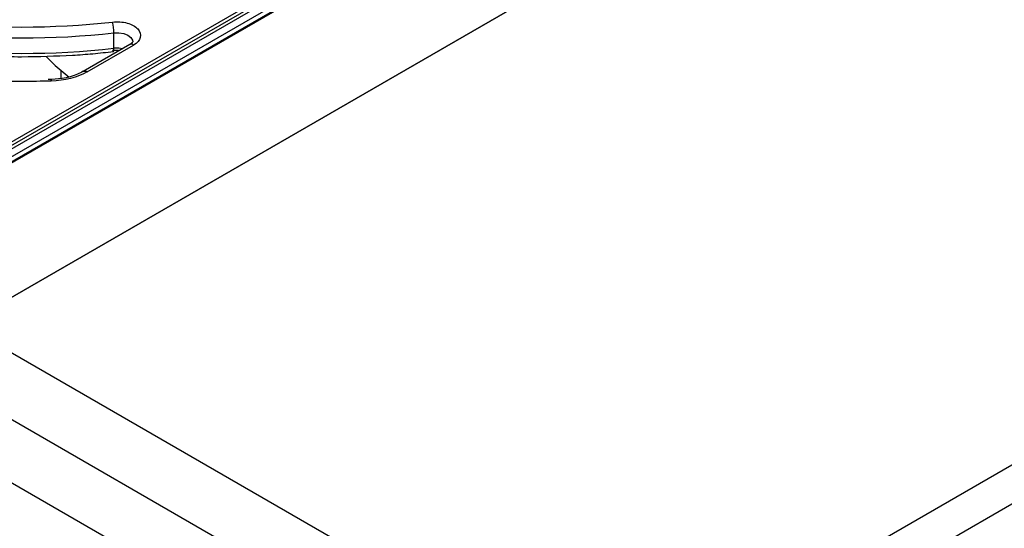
# Model space of a CAD drawing. Header units: millimetres. Extents: x 0 to 423, y 0 to 297.
# Tile 27 of 32: x 348 to 379, y 146 to 162. Entities that reach past the tile are written whole.
import ezdxf

# ---------------------------------------------------------------- set-up
doc = ezdxf.new("R2010")
doc.units = ezdxf.units.MM
doc.layers.add('实线', color=2, linetype='Continuous', lineweight=25)

msp = doc.modelspace()

# ---------------------------------------------------------------- linework, layer by layer
at = {"layer": '实线', "color": 2, "linetype": 'Continuous', "lineweight": 25, "true_color": 0xffff00}
for p, q in [((343.8359, 150.9508), (381.4186, 172.6468)), ((371.9623, 172.1256), (344.7387, 156.4098)), ((344.7999, 156.3336), (372.0235, 172.0494)), ((372.0848, 171.9733), (344.8612, 156.2574)), ((345.0726, 156.1353), (372.2962, 171.8512)), ((345.1433, 156.015), (372.3669, 171.7309)), ((372.7213, 171.8917), (345.1439, 155.9716)), ((379.3856, 171.4732), (345.8688, 152.1243)), ((350.6577, 160.9213), (350.6577, 161.4112)), ((351.1576, 161.0381), (349.6832, 160.187)), ((349.8082, 160.1746), (351.2826, 161.0258)), ((350.6118, 160.859), (350.7998, 160.8621)), ((348.9749, 159.9569), (348.9749, 160.2063)), ((349.6804, 160.1853), (349.6832, 160.187)), ((399.8918, 159.6354), (366.3748, 140.2864)), ((399.8917, 159.6353), (366.3749, 140.2864)), ((399.4675, 158.1487), (368.9205, 140.5142)), ((366.3749, 140.2864), (345.8688, 152.1243)), ((365.4556, 138.6943), (344.9495, 150.5322)), ((344.9495, 148.5317), (365.4556, 136.6937))]:
    msp.add_line(p, q, dxfattribs=at)
at = {"layer": '实线', "color": 2, "linetype": 'Continuous', "lineweight": 25, "true_color": 0xffff00, "flags": 128}
for points in [[(350.6577, 161.4112), (350.8161, 161.4141), (350.9681, 161.3882), (351.0984, 161.3361), (351.1939, 161.2631), (351.2451, 161.1765), (351.2522, 161.1231)], [(350.9311, 160.9074), (350.8161, 160.9241), (350.6577, 160.9213)], [(348.5036, 160.6604), (348.7847, 160.3752), (349.231, 160.0023)], [(349.6832, 160.187), (349.6832, 160.187), (349.71, 160.1969), (349.7405, 160.1981), (349.7737, 160.1906), (349.8082, 160.1746)], [(348.6523, 159.9251), (348.6533, 159.9257), (348.6556, 159.9196), (348.658, 159.9042), (348.6605, 159.88)]]:
    msp.add_lwpolyline(points, dxfattribs=at)
at = {"layer": '实线', "color": 2, "linetype": 'Continuous', "lineweight": 25, "true_color": 0xffff00}
for centre, radius, start, end in [((349.3655, 161.4106), 1.2921, 0.02513, 15.55099), ((347.7249, 187.9106), 26.6612, 263.68467, 276.31533), ((347.7249, 187.4207), 26.6612, 263.68467, 276.31533), ((351.2094, 160.9235), 0.1257, 54.38242, 114.30712)]:
    msp.add_arc(centre, radius, start, end, dxfattribs=at)
for points in [[(344.8395, 161.7571), (346.7456, 161.545), (348.7043, 161.545), (350.6104, 161.7571)], [(349.8082, 160.1746), (349.5019, 159.9978), (349.093, 159.8928), (348.6605, 159.88)], [(348.6605, 159.88), (348.0367, 159.8615), (347.4132, 159.8615), (346.7894, 159.88)]]:
    msp.add_open_spline(points, degree=3, dxfattribs=at)
for points, knots in [([(350.6104, 161.7571), (350.768, 161.7746), (350.9312, 161.7625), (351.2208, 161.6825), (351.3395, 161.6167), (351.49, 161.453), (351.5178, 161.3594), (351.4702, 161.1761), (351.3961, 161.0913), (351.2826, 161.0258)], [0, 0, 0, 0, 0.25, 0.25, 0.5, 0.5, 0.75, 0.75, 1, 1, 1, 1]), ([(351.2494, 161.123), (351.2508, 161.1216), (351.2532, 161.1194), (351.2058, 161.0642), (351.163, 161.0427), (351.155, 161.0387)], [0, 0, 0, 0, 0.5649913, 0.9189858, 1, 1, 1, 1]), ([(344.8125, 160.8165), (344.845, 160.8122), (345.1615, 160.7705), (345.8123, 160.7205), (346.751, 160.6635), (347.4034, 160.6571), (347.7249, 160.654)], [0, 0, 0, 0, 0.0341098, 0.3323174, 0.6709139, 1, 1, 1, 1]), ([(347.7249, 160.654), (348.2651, 160.6635), (349.0214, 160.6768), (349.9918, 160.7464), (350.4206, 160.7951), (350.6373, 160.8197)], [0, 0, 0, 0, 0.5527967, 0.7740764, 1, 1, 1, 1]), ([(350.6118, 160.859), (350.624, 160.8219), (350.636, 160.807), (350.6531, 160.8301), (350.6579, 160.8679), (350.6577, 160.9213)], [0, 0, 0, 0, 0.5, 0.5, 1, 1, 1, 1]), ([(349.6772, 160.1897), (349.6203, 160.1573), (349.5017, 160.0897), (349.2691, 160.0131), (348.9607, 159.9419), (348.7183, 159.9311), (348.5708, 159.9246)], [0, 0, 0, 0, 0.2024358, 0.4217918, 0.6480836, 1, 1, 1, 1])]:
    msp.add_open_spline(points, degree=3, knots=knots, dxfattribs=at)

doc.saveas('drawing.dxf')
